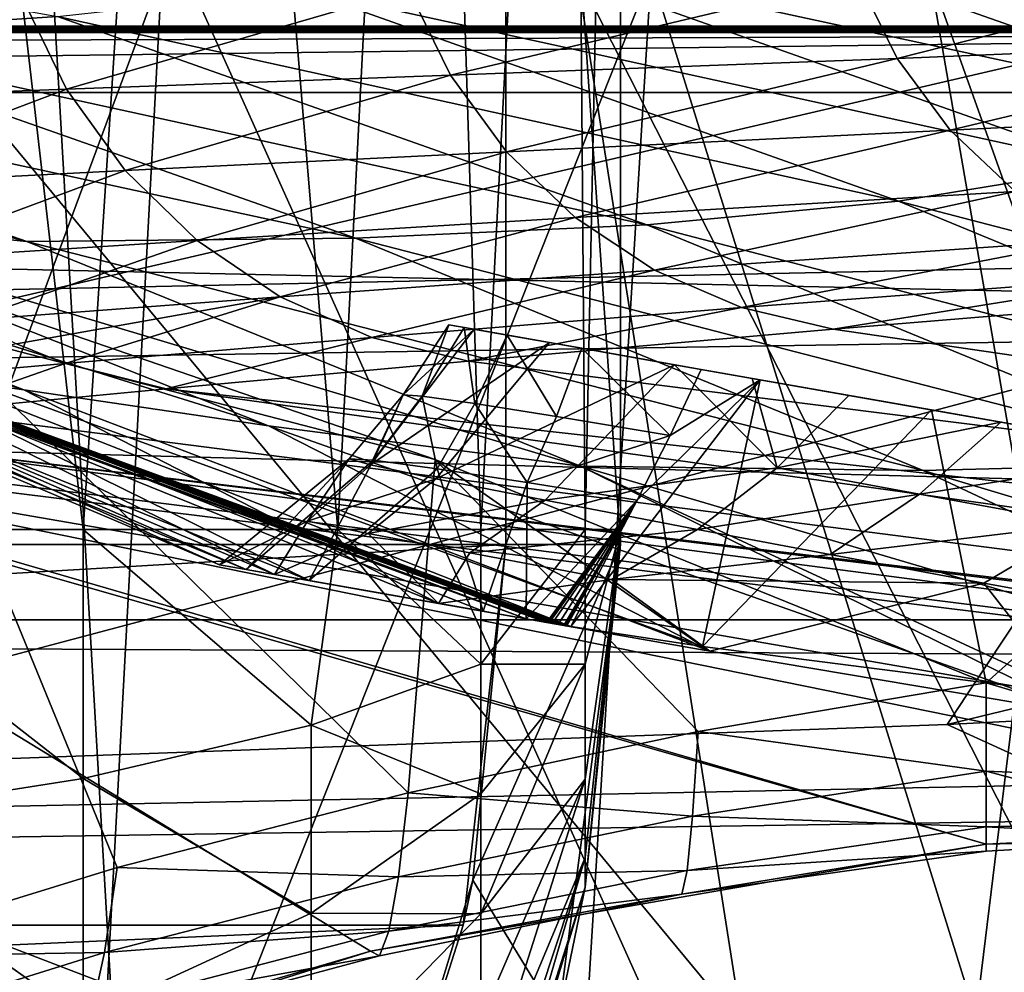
# Model space of a CAD drawing. Header units: metres. Extents: x -1204 to 0, y -809 to 0.
# Tile 105 of 145: x -462 to -419, y -96 to -54. Entities that reach past the tile are written whole.
import ezdxf

# ---------------------------------------------------------------- set-up
doc = ezdxf.new("R2010")
doc.units = ezdxf.units.M

msp = doc.modelspace()

# ---------------------------------------------------------------- linework, layer by layer
at = {"layer": 'top'}
for points in [[(-525.727051, -117.74015, 1985.531982), (-511.795532, -31.993162, 1934.567383), (-461.651123, -37.413002, 1930.310913)], [(-456.777496, -121.712891, 1978.084351), (-525.727051, -117.74015, 1985.531982), (-461.651123, -37.413002, 1930.310913)], [(-456.777496, -121.712891, 1978.084351), (-461.651123, -37.413002, 1930.310913), (-422.585205, -124.309402, 1972.554077)], [(-461.651123, -37.413002, 1930.310913), (-411.763153, -44.771683, 1925.011108), (-422.585205, -124.309402, 1972.554077)], [(-354.002136, -54.525436, 664.976318), (-376.295563, -45.046032, 665.224243), (-709.899414, -49.190136, 665.115479)], [(-422.585205, -124.309402, 1972.554077), (-411.763153, -44.771683, 1925.011108), (-410.212433, -48.355015, 1926.907471)], [(-433.425507, -49.48148, 935.523071), (-427.588806, -47.143177, 890.612122), (-401.437744, -56.242493, 890.865784)], [(-427.588806, -47.143177, 890.612122), (-397.479858, -53.282326, 845.742432), (-401.437744, -56.242493, 890.865784)], [(-460.567322, -54.160744, 1068.689209), (-472.785583, -54.961945, 1112.356201), (-498.417267, -47.365814, 1112.139282)], [(-410.212433, -48.355015, 1926.907471), (-408.011719, -51.941471, 1928.759766), (-422.585205, -124.309402, 1972.554077)], [(-354.002136, -54.525436, 664.976318), (-709.899414, -49.190136, 665.115479), (-731.955872, -59.277416, 664.851318)], [(-407.164856, -58.712475, 935.817322), (-440.877014, -51.431053, 980.212952), (-433.425507, -49.48148, 935.523071)], [(-401.437744, -56.242493, 890.865784), (-407.164856, -58.712475, 935.817322), (-433.425507, -49.48148, 935.523071)], [(-414.655182, -60.70134, 980.533447), (-449.926239, -52.987644, 1024.621582), (-440.877014, -51.431053, 980.212952)], [(-407.164856, -58.712475, 935.817322), (-414.655182, -60.70134, 980.533447), (-440.877014, -51.431053, 980.212952)], [(-459.35199, -114.392731, 223.733658), (-481.843719, -121.991158, 213.33168), (-456.019684, -52.277058, 218.116348)], [(-456.019684, -52.277058, 218.116348), (-481.843719, -121.991158, 213.33168), (-478.754974, -52.277069, 206.68689)], [(-462.881775, -96.518333, 2021.799194), (-430.706238, -98.192261, 2018.441162), (-468.711304, -52.277031, 2030.107056)], [(-468.711304, -52.277031, 2030.107056), (-430.706238, -98.192261, 2018.441162), (-437.922791, -52.277035, 2027.324463)], [(-434.674683, -52.277058, 231.08551), (-437.982086, -105.827644, 235.64566), (-459.35199, -114.392731, 223.733658)], [(-434.674683, -52.277058, 231.08551), (-459.35199, -114.392731, 223.733658), (-456.019684, -52.277058, 218.116348)], [(-420.531891, -97.78952, 247.023819), (-437.982086, -105.827644, 235.64566), (-434.674683, -52.277058, 231.08551)], [(-430.706238, -98.192261, 2018.441162), (-414.622772, -97.995895, 2016.688721), (-437.922791, -52.277035, 2027.324463)], [(-437.922791, -52.277035, 2027.324463), (-414.622772, -97.995895, 2016.688721), (-422.551331, -52.277039, 2025.702148)], [(-414.955933, -52.277069, 245.284164), (-420.531891, -97.78952, 247.023819), (-434.674683, -52.277058, 231.08551)], [(-425.675262, -52.505344, 1898.961426), (-423.956879, -55.995068, 1898.887085), (-408.011719, -51.941471, 1928.759766)], [(-423.956879, -55.995068, 1898.887085), (-405.316101, -55.224712, 1930.430908), (-408.011719, -51.941471, 1928.759766)], [(-408.011719, -51.941471, 1928.759766), (-405.316101, -55.224712, 1930.430908), (-422.585205, -124.309402, 1972.554077)], [(-414.622772, -97.995895, 2016.688721), (-406.625336, -96.928406, 2015.925781), (-422.551331, -52.277039, 2025.702148)], [(-422.551331, -52.277039, 2025.702148), (-406.625336, -96.928406, 2015.925781), (-407.166992, -52.277042, 2023.922363)], [(-420.531891, -97.78952, 247.023819), (-414.955933, -52.277069, 245.284164), (-390.826477, -88.443916, 237.147568)], [(-445.245331, -53.001251, 1860.656006), (-443.430664, -56.722408, 1860.54895), (-425.675262, -52.505344, 1898.961426)], [(-443.430664, -56.722408, 1860.54895), (-423.956879, -55.995068, 1898.887085), (-425.675262, -52.505344, 1898.961426)], [(-462.068481, -53.377689, 1821.071411), (-460.177002, -57.323738, 1820.952637), (-445.245331, -53.001251, 1860.656006)], [(-423.890839, -62.209408, 1024.934692), (-460.567322, -54.160744, 1068.689209), (-449.926239, -52.987644, 1024.621582)], [(-460.177002, -57.323738, 1820.952637), (-443.430664, -56.722408, 1860.54895), (-445.245331, -53.001251, 1860.656006)], [(-414.655182, -60.70134, 980.533447), (-423.890839, -62.209408, 1024.934692), (-449.926239, -52.987644, 1024.621582)], [(-476.039795, -53.703087, 1780.396973), (-474.087646, -57.84687, 1780.283325), (-462.068481, -53.377689, 1821.071411)], [(-474.087646, -57.84687, 1780.283325), (-460.177002, -57.323738, 1820.952637), (-462.068481, -53.377689, 1821.071411)], [(-461.896759, -63.975048, 1155.674438), (-499.026581, -54.438286, 1199.151855), (-486.490662, -55.398483, 1155.588013)], [(-461.896759, -63.975048, 1155.674438), (-474.978394, -62.637852, 1199.145752), (-499.026581, -54.438286, 1199.151855)], [(-434.866333, -63.24868, 1068.966187), (-472.785583, -54.961945, 1112.356201), (-460.567322, -54.160744, 1068.689209)], [(-423.890839, -62.209408, 1024.934692), (-434.866333, -63.24868, 1068.966187), (-460.567322, -54.160744, 1068.689209)], [(-345.755615, -67.738159, 664.630371), (-354.002136, -54.525436, 664.976318), (-731.955872, -59.277416, 664.851318)], [(-447.566986, -63.833206, 1112.559326), (-486.490662, -55.398483, 1155.588013), (-472.785583, -54.961945, 1112.356201)], [(-434.866333, -63.24868, 1068.966187), (-447.566986, -63.833206, 1112.559326), (-472.785583, -54.961945, 1112.356201)], [(-423.956879, -55.995068, 1898.887085), (-421.645996, -59.123867, 1898.817627), (-405.316101, -55.224712, 1930.430908)], [(-422.585205, -124.309402, 1972.554077), (-405.316101, -55.224712, 1930.430908), (-405.630371, -122.595543, 1969.35144)], [(-421.645996, -59.123867, 1898.817627), (-402.174774, -58.150673, 1931.9198), (-405.316101, -55.224712, 1930.430908)], [(-447.566986, -63.833206, 1112.559326), (-461.896759, -63.975048, 1155.674438), (-486.490662, -55.398483, 1155.588013)], [(-443.430664, -56.722408, 1860.54895), (-440.986938, -60.066555, 1860.44751), (-423.956879, -55.995068, 1898.887085)], [(-440.986938, -60.066555, 1860.44751), (-421.645996, -59.123867, 1898.817627), (-423.956879, -55.995068, 1898.887085)], [(-460.177002, -57.323738, 1820.952637), (-457.619965, -60.878731, 1820.838745), (-443.430664, -56.722408, 1860.54895)], [(-457.619965, -60.878731, 1820.838745), (-440.986938, -60.066555, 1860.44751), (-443.430664, -56.722408, 1860.54895)], [(-474.087646, -57.84687, 1780.283325), (-471.43692, -61.586975, 1780.173218), (-460.177002, -57.323738, 1820.952637)], [(-471.43692, -61.586975, 1780.173218), (-457.619965, -60.878731, 1820.838745), (-460.177002, -57.323738, 1820.952637)], [(-421.645996, -59.123867, 1898.817627), (-418.816589, -61.793125, 1898.755127), (-402.174774, -58.150673, 1931.9198)], [(-440.986938, -60.066555, 1860.44751), (-437.992432, -62.928303, 1860.354858), (-421.645996, -59.123867, 1898.817627)], [(-437.992432, -62.928303, 1860.354858), (-418.816589, -61.793125, 1898.755127), (-421.645996, -59.123867, 1898.817627)], [(-731.955872, -59.277416, 664.851318), (-797.272644, -167.11203, 662.0271), (-390.565918, -141.8452, 662.689331)], [(-390.565918, -141.8452, 662.689331), (-376.047058, -126.873741, 663.081421), (-731.955872, -59.277416, 664.851318)], [(-376.047058, -126.873741, 663.081421), (-375.155365, -125.922615, 663.106384), (-731.955872, -59.277416, 664.851318)], [(-731.955872, -59.277416, 664.851318), (-375.155365, -125.922615, 663.106384), (-372.508484, -123.06366, 663.181213)], [(-372.508484, -123.06366, 663.181213), (-368.996063, -119.210228, 663.282166), (-731.955872, -59.277416, 664.851318)], [(-368.996063, -119.210228, 663.282166), (-362.066193, -111.418114, 663.486267), (-731.955872, -59.277416, 664.851318)], [(-731.955872, -59.277416, 664.851318), (-362.066193, -111.418114, 663.486267), (-345.755615, -67.738159, 664.630371)], [(-457.619965, -60.878731, 1820.838745), (-454.479279, -63.930649, 1820.733521), (-440.986938, -60.066555, 1860.44751)], [(-454.479279, -63.930649, 1820.733521), (-437.992432, -62.928303, 1860.354858), (-440.986938, -60.066555, 1860.44751)], [(-485.268127, -61.41674, 1243.341431), (-462.024811, -70.441696, 1243.289429), (-492.718689, -60.566582, 1288.095337)], [(-462.024811, -70.441696, 1243.289429), (-469.708862, -69.332108, 1288.040161), (-492.718689, -60.566582, 1288.095337)], [(-471.43692, -61.586975, 1780.173218), (-468.172424, -64.805557, 1780.07019), (-457.619965, -60.878731, 1820.838745)], [(-468.172424, -64.805557, 1780.07019), (-454.479279, -63.930649, 1820.733521), (-457.619965, -60.878731, 1820.838745)], [(-388.94635, -71.315666, 980.834778), (-423.890839, -62.209408, 1024.934692), (-414.655182, -60.70134, 980.533447)], [(-474.978394, -62.637852, 1199.145752), (-451.35907, -72.008827, 1199.133545), (-485.268127, -61.41674, 1243.341431)], [(-451.35907, -72.008827, 1199.133545), (-462.024811, -70.441696, 1243.289429), (-485.268127, -61.41674, 1243.341431)], [(-437.992432, -62.928303, 1860.354858), (-434.541321, -65.21627, 1860.273926), (-418.816589, -61.793125, 1898.755127)], [(-434.541321, -65.21627, 1860.273926), (-415.557709, -63.917572, 1898.701538), (-418.816589, -61.793125, 1898.755127)], [(-398.360077, -72.752289, 1025.229248), (-434.866333, -63.24868, 1068.966187), (-423.890839, -62.209408, 1024.934692)], [(-388.94635, -71.315666, 980.834778), (-398.360077, -72.752289, 1025.229248), (-423.890839, -62.209408, 1024.934692)], [(-437.75647, -73.761932, 1155.750854), (-474.978394, -62.637852, 1199.145752), (-461.896759, -63.975048, 1155.674438)], [(-451.35907, -72.008827, 1199.133545), (-474.978394, -62.637852, 1199.145752), (-437.75647, -73.761932, 1155.750854)], [(-487.201294, -62.981819, 1459.203125), (-487.988434, -62.838047, 1455.364502), (-440.134094, -80.42672, 1455.907349)], [(-440.134094, -80.42672, 1455.907349), (-487.988434, -62.838047, 1455.364502), (-465.761566, -70.782684, 1447.592041)], [(-487.15744, -62.990616, 1459.458374), (-487.201294, -62.981819, 1459.203125), (-439.250183, -80.582603, 1459.384888)], [(-439.250183, -80.582603, 1459.384888), (-487.201294, -62.981819, 1459.203125), (-440.134094, -80.42672, 1455.907349)], [(-487.099823, -63.000969, 1459.72522), (-487.15744, -62.990616, 1459.458374), (-439.190887, -80.593056, 1459.619385)], [(-439.190887, -80.593056, 1459.619385), (-487.15744, -62.990616, 1459.458374), (-439.250183, -80.582603, 1459.384888)], [(-486.981293, -63.021931, 1460.259644), (-487.099823, -63.000969, 1459.72522), (-439.130096, -80.603783, 1459.860352)], [(-439.130096, -80.603783, 1459.860352), (-487.099823, -63.000969, 1459.72522), (-439.190887, -80.593056, 1459.619385)], [(-486.750275, -63.062683, 1461.317261), (-486.981293, -63.021931, 1460.259644), (-439.003052, -80.62619, 1460.364868)], [(-439.003052, -80.62619, 1460.364868), (-486.981293, -63.021931, 1460.259644), (-439.130096, -80.603783, 1459.860352)], [(-486.524445, -63.102242, 1462.359253), (-486.750275, -63.062683, 1461.317261), (-438.737396, -80.673042, 1461.426636)], [(-438.737396, -80.673042, 1461.426636), (-486.750275, -63.062683, 1461.317261), (-439.003052, -80.62619, 1460.364868)], [(-454.479279, -63.930649, 1820.733521), (-450.853668, -66.38208, 1820.640137), (-437.992432, -62.928303, 1860.354858)], [(-450.853668, -66.38208, 1820.640137), (-434.541321, -65.21627, 1860.273926), (-437.992432, -62.928303, 1860.354858)], [(-438.486664, -80.71727, 1462.443237), (-486.524445, -63.102242, 1462.359253), (-438.737396, -80.673042, 1461.426636)], [(-438.486664, -80.71727, 1462.443237), (-438.425903, -80.727982, 1462.690796), (-486.524445, -63.102242, 1462.359253)], [(-438.425903, -80.727982, 1462.690796), (-486.471252, -63.11166, 1462.615601), (-486.524445, -63.102242, 1462.359253)], [(-438.425903, -80.727982, 1462.690796), (-438.41748, -80.725655, 1462.715332), (-486.471252, -63.11166, 1462.615601)], [(-438.41748, -80.725655, 1462.715332), (-486.424103, -63.121178, 1462.868652), (-486.471252, -63.11166, 1462.615601)], [(-438.41748, -80.725655, 1462.715332), (-438.353088, -80.736519, 1462.952271), (-486.424103, -63.121178, 1462.868652)], [(-438.353088, -80.736519, 1462.952271), (-486.272278, -63.143822, 1463.389771), (-486.424103, -63.121178, 1462.868652)], [(-438.353088, -80.736519, 1462.952271), (-438.184296, -80.763947, 1463.471436), (-486.272278, -63.143822, 1463.389771)], [(-438.184296, -80.763947, 1463.471436), (-481.306488, -63.821285, 1479.869019), (-486.272278, -63.143822, 1463.389771)], [(-409.657135, -73.627609, 1069.22644), (-447.566986, -63.833206, 1112.559326), (-434.866333, -63.24868, 1068.966187)], [(-398.360077, -72.752289, 1025.229248), (-409.657135, -73.627609, 1069.22644), (-434.866333, -63.24868, 1068.966187)], [(-438.184296, -80.763947, 1463.471436), (-432.44635, -81.628586, 1479.970093), (-481.306488, -63.821285, 1479.869019)], [(-432.44635, -81.628586, 1479.970093), (-444.097229, -73.483994, 1510.774414), (-481.306488, -63.821285, 1479.869019)], [(-481.306488, -63.821285, 1479.869019), (-444.097229, -73.483994, 1510.774414), (-468.71051, -65.014236, 1511.951294)], [(-468.172424, -64.805557, 1780.07019), (-464.39679, -67.399933, 1779.977539), (-454.479279, -63.930649, 1820.733521)], [(-464.39679, -67.399933, 1779.977539), (-450.853668, -66.38208, 1820.640137), (-454.479279, -63.930649, 1820.733521)], [(-422.822998, -73.958366, 1112.749023), (-461.896759, -63.975048, 1155.674438), (-447.566986, -63.833206, 1112.559326)], [(-409.657135, -73.627609, 1069.22644), (-422.822998, -73.958366, 1112.749023), (-447.566986, -63.833206, 1112.559326)], [(-415.557709, -63.917572, 1898.701538), (-434.541321, -65.21627, 1860.273926), (-430.742004, -66.855232, 1860.207397)], [(-411.971741, -65.427307, 1898.658813), (-415.557709, -63.917572, 1898.701538), (-430.742004, -66.855232, 1860.207397)], [(-422.822998, -73.958366, 1112.749023), (-437.75647, -73.761932, 1155.750854), (-461.896759, -63.975048, 1155.674438)], [(-468.71051, -65.014236, 1511.951294), (-457.965973, -91.275024, 1525.163574), (-470.650879, -95.18084, 1530.003052)], [(-444.097229, -73.483994, 1510.774414), (-445.273743, -88.010269, 1519.887451), (-468.71051, -65.014236, 1511.951294)], [(-445.273743, -88.010269, 1519.887451), (-457.965973, -91.275024, 1525.163574), (-468.71051, -65.014236, 1511.951294)], [(-434.541321, -65.21627, 1860.273926), (-450.853668, -66.38208, 1820.640137), (-446.856995, -68.152496, 1820.561768)], [(-430.742004, -66.855232, 1860.207397), (-434.541321, -65.21627, 1860.273926), (-446.856995, -68.152496, 1820.561768)], [(-430.742004, -66.855232, 1860.207397), (-426.751129, -67.791565, 1860.075562), (-411.971741, -65.427307, 1898.658813)], [(-426.751129, -67.791565, 1860.075562), (-408.196045, -66.271866, 1898.582886), (-411.971741, -65.427307, 1898.658813)], [(-464.39679, -67.399933, 1779.977539), (-462.35376, -68.435608, 1779.936157), (-450.853668, -66.38208, 1820.640137)], [(-462.35376, -68.435608, 1779.936157), (-460.228485, -69.284935, 1779.898315), (-450.853668, -66.38208, 1820.640137)], [(-450.853668, -66.38208, 1820.640137), (-460.228485, -69.284935, 1779.898315), (-446.856995, -68.152496, 1820.561768)], [(-408.196045, -66.271866, 1898.582886), (-426.751129, -67.791565, 1860.075562), (-259.518127, -92.216759, 1813.18335)], [(-446.856995, -68.152496, 1820.561768), (-442.653564, -69.184189, 1820.396484), (-430.742004, -66.855232, 1860.207397)], [(-442.653564, -69.184189, 1820.396484), (-426.751129, -67.791565, 1860.075562), (-430.742004, -66.855232, 1860.207397)], [(-439.112427, -68.381233, 1312.517334), (-442.396667, -67.802132, 1345.463623), (-446.915802, -73.716469, 1345.67041)], [(-446.915802, -73.716469, 1345.67041), (-442.396667, -67.802132, 1345.463623), (-445.496002, -70.662582, 1378.559448)], [(-445.496002, -70.662582, 1378.559448), (-443.495056, -67.608299, 1378.559448), (-444.667053, -70.7173, 1398.872559)], [(-442.396667, -67.802132, 1345.463623), (-443.495056, -67.608299, 1378.559448), (-445.496002, -70.662582, 1378.559448)], [(-443.495056, -67.608299, 1378.559448), (-442.835999, -67.72422, 1398.427246), (-444.667053, -70.7173, 1398.872559)], [(-444.667053, -70.7173, 1398.872559), (-442.835999, -67.72422, 1398.427246), (-442.362915, -71.040459, 1418.738159)], [(-442.835999, -67.72422, 1398.427246), (-443.495056, -67.608299, 1378.559448), (-442.396667, -67.802132, 1345.463623)], [(-442.835999, -67.72422, 1398.427246), (-440.95343, -68.056389, 1417.520996), (-442.362915, -71.040459, 1418.738159)], [(-442.835999, -67.72422, 1398.427246), (-442.396667, -67.802132, 1345.463623), (-440.95343, -68.056389, 1417.520996)], [(-259.518127, -92.216759, 1813.18335), (-426.751129, -67.791565, 1860.075562), (-442.653564, -69.184189, 1820.396484)], [(-442.396667, -67.802132, 1345.463623), (-439.112427, -68.381233, 1312.517334), (-440.95343, -68.056389, 1417.520996)], [(-460.228485, -69.284935, 1779.898315), (-455.831238, -70.398582, 1779.724731), (-446.856995, -68.152496, 1820.561768)], [(-446.856995, -68.152496, 1820.561768), (-455.831238, -70.398582, 1779.724731), (-442.653564, -69.184189, 1820.396484)], [(-442.362915, -71.040459, 1418.738159), (-440.95343, -68.056389, 1417.520996), (-438.807678, -71.607849, 1438.839844)], [(-440.95343, -68.056389, 1417.520996), (-437.697571, -68.630615, 1437.246826), (-438.807678, -71.607849, 1438.839844)], [(-440.95343, -68.056389, 1417.520996), (-439.112427, -68.381233, 1312.517334), (-437.697571, -68.630615, 1437.246826)], [(-474.388733, -68.68338, 1333.192383), (-453.493195, -78.071396, 1378.559448), (-476.043732, -68.501465, 1378.556885)], [(-476.043732, -68.501465, 1378.556885), (-452.343201, -78.274101, 1396.141235), (-472.694855, -69.427177, 1413.405884)], [(-476.043732, -68.501465, 1378.556885), (-453.493195, -78.071396, 1378.559448), (-452.343201, -78.274101, 1396.141235)], [(-470.779907, -70.224205, 1738.402466), (-460.228485, -69.284935, 1779.898315), (-462.35376, -68.435608, 1779.936157)], [(-444.064819, -74.318336, 1312.898804), (-439.112427, -68.381233, 1312.517334), (-446.915802, -73.716469, 1345.67041)], [(-433.656769, -69.343216, 1279.869507), (-439.112427, -68.381233, 1312.517334), (-444.064819, -74.318336, 1312.898804)], [(-439.112427, -68.381233, 1312.517334), (-433.656769, -69.343216, 1279.869507), (-437.697571, -68.630615, 1437.246826)], [(-438.807678, -71.607849, 1438.839844), (-437.697571, -68.630615, 1437.246826), (-433.854797, -72.429153, 1459.885498)], [(-433.854797, -72.429153, 1459.885498), (-437.697571, -68.630615, 1437.246826), (-432.499969, -69.547188, 1459.027344)], [(-437.697571, -68.630615, 1437.246826), (-433.656769, -69.343216, 1279.869507), (-432.499969, -69.547188, 1459.027344)], [(-469.708862, -69.332108, 1288.040161), (-451.107452, -78.49234, 1322.911255), (-474.388733, -68.68338, 1333.192383)], [(-451.107452, -78.49234, 1322.911255), (-453.493195, -78.071396, 1378.559448), (-474.388733, -68.68338, 1333.192383)], [(-472.694855, -69.427177, 1413.405884), (-452.343201, -78.274101, 1396.141235), (-449.593811, -78.758797, 1414.171631)], [(-472.694855, -69.427177, 1413.405884), (-449.593811, -78.758797, 1414.171631), (-465.761566, -70.782684, 1447.592041)], [(-470.779907, -70.224205, 1738.402466), (-466.221802, -71.391251, 1738.247314), (-460.228485, -69.284935, 1779.898315)], [(-462.024811, -70.441696, 1243.289429), (-443.959198, -79.7528, 1267.685547), (-469.708862, -69.332108, 1288.040161)], [(-443.959198, -79.7528, 1267.685547), (-451.107452, -78.49234, 1322.911255), (-469.708862, -69.332108, 1288.040161)], [(-466.221802, -71.391251, 1738.247314), (-455.831238, -70.398582, 1779.724731), (-460.228485, -69.284935, 1779.898315)], [(-442.653564, -69.184189, 1820.396484), (-455.831238, -70.398582, 1779.724731), (-259.518127, -92.216759, 1813.18335)], [(-439.307983, -75.25631, 1280.361694), (-433.656769, -69.343216, 1279.869507), (-444.064819, -74.318336, 1312.898804)], [(-433.656769, -69.343216, 1279.869507), (-439.307983, -75.25631, 1280.361694), (-429.192841, -73.839272, 1247.919312)], [(-430.273346, -69.939804, 1264.344238), (-433.656769, -69.343216, 1279.869507), (-429.192841, -73.839272, 1247.919312)], [(-433.656769, -69.343216, 1279.869507), (-430.273346, -69.939804, 1264.344238), (-432.499969, -69.547188, 1459.027344)], [(-433.854797, -72.429153, 1459.885498), (-432.499969, -69.547188, 1459.027344), (-429.931854, -70.000076, 1467.737915)], [(-432.499969, -69.547188, 1459.027344), (-430.273346, -69.939804, 1264.344238), (-429.931854, -70.000076, 1467.737915)], [(-429.192841, -73.839272, 1247.919312), (-426.056274, -70.683388, 1247.666748), (-430.273346, -69.939804, 1264.344238)], [(-430.273346, -69.939804, 1264.344238), (-426.056274, -70.683388, 1247.666748), (-429.931854, -70.000076, 1467.737915)], [(-455.831238, -70.398582, 1779.724731), (-466.221802, -71.391251, 1738.247314), (-258.848663, -97.975372, 1711.757446)], [(-455.831238, -70.398582, 1779.724731), (-258.848663, -97.975372, 1711.757446), (-259.518127, -92.216759, 1813.18335)], [(-435.293732, -75.252968, 1460.787964), (-429.931854, -70.000076, 1467.737915), (-438.184296, -80.763947, 1463.471436)], [(-438.184296, -80.763947, 1463.471436), (-429.931854, -70.000076, 1467.737915), (-432.44635, -81.628586, 1479.970093)], [(-435.293732, -75.252968, 1460.787964), (-433.854797, -72.429153, 1459.885498), (-429.931854, -70.000076, 1467.737915)], [(-429.931854, -70.000076, 1467.737915), (-422.459259, -71.317688, 1488.893433), (-432.44635, -81.628586, 1479.970093)], [(-429.931854, -70.000076, 1467.737915), (-426.056274, -70.683388, 1247.666748), (-422.459259, -71.317688, 1488.893433)], [(-449.593811, -78.758797, 1414.171631), (-442.012085, -80.095558, 1448.47876), (-465.761566, -70.782684, 1447.592041)], [(-465.761566, -70.782684, 1447.592041), (-442.012085, -80.095558, 1448.47876), (-440.134094, -80.42672, 1455.907349)], [(-451.35907, -72.008827, 1199.133545), (-432.119232, -81.839912, 1213.297119), (-462.024811, -70.441696, 1243.289429)], [(-432.119232, -81.839912, 1213.297119), (-443.959198, -79.7528, 1267.685547), (-462.024811, -70.441696, 1243.289429)], [(-447.853546, -73.451576, 1378.559448), (-445.496002, -70.662582, 1378.559448), (-446.786957, -73.508118, 1399.359497)], [(-445.496002, -70.662582, 1378.559448), (-447.853546, -73.451576, 1378.559448), (-446.915802, -73.716469, 1345.67041)], [(-445.496002, -70.662582, 1378.559448), (-444.667053, -70.7173, 1398.872559), (-446.786957, -73.508118, 1399.359497)], [(-446.786957, -73.508118, 1399.359497), (-444.667053, -70.7173, 1398.872559), (-444.004974, -73.880722, 1420.016357)], [(-444.667053, -70.7173, 1398.872559), (-442.362915, -71.040459, 1418.738159), (-444.004974, -73.880722, 1420.016357)], [(-419.43692, -71.850555, 1225.335571), (-426.056274, -70.683388, 1247.666748), (-429.192841, -73.839272, 1247.919312)], [(-426.056274, -70.683388, 1247.666748), (-419.43692, -71.850555, 1225.335571), (-422.459259, -71.317688, 1488.893433)], [(-444.004974, -73.880722, 1420.016357), (-442.362915, -71.040459, 1418.738159), (-440.086975, -74.484917, 1440.493896)], [(-442.362915, -71.040459, 1418.738159), (-438.807678, -71.607849, 1438.839844), (-440.086975, -74.484917, 1440.493896)], [(-466.221802, -71.391251, 1738.247314), (-473.776428, -72.127205, 1696.156494), (-258.848663, -97.975372, 1711.757446)], [(-440.086975, -74.484917, 1440.493896), (-438.807678, -71.607849, 1438.839844), (-433.854797, -72.429153, 1459.885498)], [(-432.44635, -81.628586, 1479.970093), (-422.459259, -71.317688, 1488.893433), (-420.074982, -83.210114, 1508.059814)], [(-422.459259, -71.317688, 1488.893433), (-409.364502, -73.626648, 1517.498169), (-420.074982, -83.210114, 1508.059814)], [(-422.459259, -71.317688, 1488.893433), (-419.43692, -71.850555, 1225.335571), (-409.364502, -73.626648, 1517.498169)], [(-472.922058, -103.082306, 1610.127686), (-446.921936, -94.917938, 1610.341553), (-484.966522, -71.701607, 1610.949463)], [(-446.921936, -94.917938, 1610.341553), (-420.074829, -90.25045, 1610.463745), (-484.966522, -71.701607, 1610.949463)], [(-484.966522, -71.701607, 1610.949463), (-420.074829, -90.25045, 1610.463745), (-480.247559, -72.735626, 1610.922363)], [(-437.75647, -73.761932, 1155.750854), (-415.711609, -84.597115, 1160.139526), (-451.35907, -72.008827, 1199.133545)], [(-415.711609, -84.597115, 1160.139526), (-432.119232, -81.839912, 1213.297119), (-451.35907, -72.008827, 1199.133545)], [(-422.988892, -74.986221, 1225.556396), (-419.43692, -71.850555, 1225.335571), (-429.192841, -73.839272, 1247.919312)], [(-411.788116, -73.199242, 1203.346069), (-419.43692, -71.850555, 1225.335571), (-422.988892, -74.986221, 1225.556396)], [(-419.43692, -71.850555, 1225.335571), (-411.788116, -73.199242, 1203.346069), (-409.364502, -73.626648, 1517.498169)], [(-473.776428, -72.127205, 1696.156494), (-478.459229, -72.580704, 1653.644287), (-260.131592, -99.941025, 1610.207397)], [(-258.848663, -97.975372, 1711.757446), (-473.776428, -72.127205, 1696.156494), (-258.878174, -98.22435, 1704.796509)], [(-473.776428, -72.127205, 1696.156494), (-260.131592, -99.941025, 1610.207397), (-258.878174, -98.22435, 1704.796509)], [(-433.854797, -72.429153, 1459.885498), (-435.293732, -75.252968, 1460.787964), (-440.086975, -74.484917, 1440.493896)], [(-478.459229, -72.580704, 1653.644287), (-480.247559, -72.735626, 1610.922363), (-260.131592, -99.941025, 1610.207397)], [(-420.074829, -90.25045, 1610.463745), (-399.14679, -89.220276, 1610.490723), (-480.247559, -72.735626, 1610.922363)], [(-480.247559, -72.735626, 1610.922363), (-399.14679, -89.220276, 1610.490723), (-378.457642, -90.359482, 1610.460938)], [(-480.247559, -72.735626, 1610.922363), (-378.457642, -90.359482, 1610.460938), (-260.131592, -99.941025, 1610.207397)], [(-415.81897, -76.303604, 1203.497925), (-411.788116, -73.199242, 1203.346069), (-422.988892, -74.986221, 1225.556396)], [(-452.343201, -78.274101, 1396.141235), (-453.493195, -78.071396, 1378.559448), (-447.853546, -73.451576, 1378.559448)], [(-447.853546, -73.451576, 1378.559448), (-453.493195, -78.071396, 1378.559448), (-449.660797, -76.160545, 1345.774414)], [(-446.786957, -73.508118, 1399.359497), (-452.343201, -78.274101, 1396.141235), (-447.853546, -73.451576, 1378.559448)], [(-449.593811, -78.758797, 1414.171631), (-452.343201, -78.274101, 1396.141235), (-446.786957, -73.508118, 1399.359497)], [(-447.853546, -73.451576, 1378.559448), (-449.660797, -76.160545, 1345.774414), (-446.915802, -73.716469, 1345.67041)], [(-446.915802, -73.716469, 1345.67041), (-449.660797, -76.160545, 1345.774414), (-444.064819, -74.318336, 1312.898804)], [(-444.004974, -73.880722, 1420.016357), (-449.593811, -78.758797, 1414.171631), (-446.786957, -73.508118, 1399.359497)], [(-432.627808, -85.339661, 1514.182861), (-445.273743, -88.010269, 1519.887451), (-444.097229, -73.483994, 1510.774414)], [(-432.44635, -81.628586, 1479.970093), (-420.074982, -83.210114, 1508.059814), (-444.097229, -73.483994, 1510.774414)], [(-420.074982, -83.210114, 1508.059814), (-432.627808, -85.339661, 1514.182861), (-444.097229, -73.483994, 1510.774414)], [(-398.642151, -85.306839, 1112.982056), (-437.75647, -73.761932, 1155.750854), (-422.822998, -73.958366, 1112.749023)], [(-398.642151, -85.306839, 1112.982056), (-414.140106, -84.730583, 1155.826782), (-437.75647, -73.761932, 1155.750854)], [(-414.140106, -84.730583, 1155.826782), (-415.711609, -84.597115, 1160.139526), (-437.75647, -73.761932, 1155.750854)], [(-385.020752, -85.266205, 1069.500732), (-422.822998, -73.958366, 1112.749023), (-409.657135, -73.627609, 1069.22644)], [(-420.074982, -83.210114, 1508.059814), (-409.364502, -73.626648, 1517.498169), (-407.625397, -84.697128, 1530.385986)], [(-442.012085, -80.095558, 1448.47876), (-449.593811, -78.758797, 1414.171631), (-444.004974, -73.880722, 1420.016357)], [(-440.086975, -74.484917, 1440.493896), (-442.012085, -80.095558, 1448.47876), (-444.004974, -73.880722, 1420.016357)], [(-429.192841, -73.839272, 1247.919312), (-439.307983, -75.25631, 1280.361694), (-432.662109, -76.527077, 1248.175415)], [(-429.192841, -73.839272, 1247.919312), (-432.662109, -76.527077, 1248.175415), (-422.988892, -74.986221, 1225.556396)], [(-385.020752, -85.266205, 1069.500732), (-398.642151, -85.306839, 1112.982056), (-422.822998, -73.958366, 1112.749023)], [(-449.660797, -76.160545, 1345.774414), (-447.012512, -76.700569, 1313.090698), (-444.064819, -74.318336, 1312.898804)], [(-444.064819, -74.318336, 1312.898804), (-447.012512, -76.700569, 1313.090698), (-439.307983, -75.25631, 1280.361694)], [(-440.134094, -80.42672, 1455.907349), (-442.012085, -80.095558, 1448.47876), (-440.086975, -74.484917, 1440.493896)], [(-435.293732, -75.252968, 1460.787964), (-440.134094, -80.42672, 1455.907349), (-440.086975, -74.484917, 1440.493896)], [(-422.988892, -74.986221, 1225.556396), (-432.662109, -76.527077, 1248.175415), (-426.869476, -77.618156, 1225.781494)], [(-415.81897, -76.303604, 1203.497925), (-422.988892, -74.986221, 1225.556396), (-426.869476, -77.618156, 1225.781494)], [(-447.012512, -76.700569, 1313.090698), (-442.591187, -77.553314, 1280.609619), (-439.307983, -75.25631, 1280.361694)], [(-439.307983, -75.25631, 1280.361694), (-442.591187, -77.553314, 1280.609619), (-432.662109, -76.527077, 1248.175415)], [(-439.250183, -80.582603, 1459.384888), (-440.134094, -80.42672, 1455.907349), (-435.293732, -75.252968, 1460.787964)], [(-439.190887, -80.593056, 1459.619385), (-439.250183, -80.582603, 1459.384888), (-435.293732, -75.252968, 1460.787964)], [(-435.293732, -75.252968, 1460.787964), (-439.130096, -80.603783, 1459.860352), (-439.190887, -80.593056, 1459.619385)], [(-439.003052, -80.62619, 1460.364868), (-439.130096, -80.603783, 1459.860352), (-435.293732, -75.252968, 1460.787964)], [(-438.737396, -80.673042, 1461.426636), (-439.003052, -80.62619, 1460.364868), (-435.293732, -75.252968, 1460.787964)], [(-435.293732, -75.252968, 1460.787964), (-438.486664, -80.71727, 1462.443237), (-438.737396, -80.673042, 1461.426636)], [(-438.425903, -80.727982, 1462.690796), (-438.486664, -80.71727, 1462.443237), (-435.293732, -75.252968, 1460.787964)], [(-438.41748, -80.725655, 1462.715332), (-438.425903, -80.727982, 1462.690796), (-435.293732, -75.252968, 1460.787964)], [(-438.353088, -80.736519, 1462.952271), (-438.41748, -80.725655, 1462.715332), (-435.293732, -75.252968, 1460.787964)], [(-438.353088, -80.736519, 1462.952271), (-435.293732, -75.252968, 1460.787964), (-438.184296, -80.763947, 1463.471436)], [(-453.493195, -78.071396, 1378.559448), (-451.107452, -78.49234, 1322.911255), (-449.660797, -76.160545, 1345.774414)], [(-449.660797, -76.160545, 1345.774414), (-451.107452, -78.49234, 1322.911255), (-447.012512, -76.700569, 1313.090698)], [(-426.869476, -77.618156, 1225.781494), (-420.174316, -78.868591, 1203.654663), (-415.81897, -76.303604, 1203.497925)], [(-420.174316, -78.868591, 1203.654663), (-404.598846, -81.687004, 1160.139526), (-415.81897, -76.303604, 1203.497925)], [(-451.107452, -78.49234, 1322.911255), (-443.959198, -79.7528, 1267.685547), (-447.012512, -76.700569, 1313.090698)], [(-447.012512, -76.700569, 1313.090698), (-443.959198, -79.7528, 1267.685547), (-442.591187, -77.553314, 1280.609619)], [(-432.662109, -76.527077, 1248.175415), (-442.591187, -77.553314, 1280.609619), (-436.408661, -78.716156, 1248.432129)], [(-432.662109, -76.527077, 1248.175415), (-436.408661, -78.716156, 1248.432129), (-426.869476, -77.618156, 1225.781494)], [(-442.591187, -77.553314, 1280.609619), (-443.959198, -79.7528, 1267.685547), (-436.408661, -78.716156, 1248.432129)], [(-436.408661, -78.716156, 1248.432129), (-420.174316, -78.868591, 1203.654663), (-426.869476, -77.618156, 1225.781494)], [(-436.408661, -78.716156, 1248.432129), (-443.959198, -79.7528, 1267.685547), (-432.119232, -81.839912, 1213.297119)], [(-432.119232, -81.839912, 1213.297119), (-420.174316, -78.868591, 1203.654663), (-436.408661, -78.716156, 1248.432129)], [(-432.119232, -81.839912, 1213.297119), (-415.711609, -84.597115, 1160.139526), (-420.174316, -78.868591, 1203.654663)], [(-415.711609, -84.597115, 1160.139526), (-404.598846, -81.687004, 1160.139526), (-420.174316, -78.868591, 1203.654663)], [(-432.627808, -85.339661, 1514.182861), (-420.074982, -83.210114, 1508.059814), (-420.074219, -87.06752, 1533.723145)], [(-420.074219, -87.06752, 1533.723145), (-420.074982, -83.210114, 1508.059814), (-405.063446, -87.699188, 1551.131348)], [(-405.063446, -87.699188, 1551.131348), (-420.074982, -83.210114, 1508.059814), (-407.625397, -84.697128, 1530.385986)], [(-445.273743, -88.010269, 1519.887451), (-432.627808, -85.339661, 1514.182861), (-432.87384, -89.037773, 1538.068237)], [(-432.627808, -85.339661, 1514.182861), (-420.074219, -87.06752, 1533.723145), (-432.87384, -89.037773, 1538.068237)], [(-432.87384, -89.037773, 1538.068237), (-420.074219, -87.06752, 1533.723145), (-420.07431, -89.498001, 1559.182617)], [(-420.07431, -89.498001, 1559.182617), (-420.074219, -87.06752, 1533.723145), (-411.695831, -89.29187, 1565.09436)], [(-411.695831, -89.29187, 1565.09436), (-420.074219, -87.06752, 1533.723145), (-405.063446, -87.699188, 1551.131348)], [(-457.965973, -91.275024, 1525.163574), (-445.273743, -88.010269, 1519.887451), (-445.702728, -91.675758, 1542.334229)], [(-445.273743, -88.010269, 1519.887451), (-432.87384, -89.037773, 1538.068237), (-445.702728, -91.675758, 1542.334229)], [(-405.50116, -101.313354, 242.225555), (-420.531891, -97.78952, 247.023819), (-390.826477, -88.443916, 237.147568)], [(-445.702728, -91.675758, 1542.334229), (-432.87384, -89.037773, 1538.068237), (-433.114197, -91.402657, 1562.115967)], [(-432.87384, -89.037773, 1538.068237), (-420.07431, -89.498001, 1559.182617), (-433.114197, -91.402657, 1562.115967)], [(-399.14679, -89.220276, 1610.490723), (-420.074829, -90.25045, 1610.463745), (-410.646759, -90.018578, 1587.779297)], [(-433.114197, -91.402657, 1562.115967), (-420.07431, -89.498001, 1559.182617), (-420.074493, -90.563133, 1584.812256)], [(-410.646759, -90.018578, 1587.779297), (-420.074493, -90.563133, 1584.812256), (-420.07431, -89.498001, 1559.182617)], [(-410.646759, -90.018578, 1587.779297), (-420.07431, -89.498001, 1559.182617), (-411.695831, -89.29187, 1565.09436)], [(-420.074829, -90.25045, 1610.463745), (-420.074493, -90.563133, 1584.812256), (-410.646759, -90.018578, 1587.779297)], [(-420.074829, -90.25045, 1610.463745), (-446.921936, -94.917938, 1610.341553), (-433.348267, -92.429909, 1586.255493)], [(-420.074493, -90.563133, 1584.812256), (-420.074829, -90.25045, 1610.463745), (-433.348267, -92.429909, 1586.255493)], [(-433.348267, -92.429909, 1586.255493), (-433.114197, -91.402657, 1562.115967), (-420.074493, -90.563133, 1584.812256)], [(-470.650879, -95.18084, 1530.003052), (-457.965973, -91.275024, 1525.163574), (-458.51416, -94.974297, 1546.272827)], [(-457.965973, -91.275024, 1525.163574), (-445.702728, -91.675758, 1542.334229), (-458.51416, -94.974297, 1546.272827)], [(-446.120148, -94.048973, 1564.937866), (-433.114197, -91.402657, 1562.115967), (-433.348267, -92.429909, 1586.255493)], [(-445.702728, -91.675758, 1542.334229), (-433.114197, -91.402657, 1562.115967), (-446.120148, -94.048973, 1564.937866)], [(-458.51416, -94.974297, 1546.272827), (-445.702728, -91.675758, 1542.334229), (-446.120148, -94.048973, 1564.937866)], [(-433.348267, -92.429909, 1586.255493), (-446.921936, -94.917938, 1610.341553), (-446.524658, -95.127686, 1587.630127)], [(-446.524658, -95.127686, 1587.630127), (-446.120148, -94.048973, 1564.937866), (-433.348267, -92.429909, 1586.255493)], [(-459.044495, -97.42234, 1567.533936), (-446.120148, -94.048973, 1564.937866), (-446.524658, -95.127686, 1587.630127)], [(-458.51416, -94.974297, 1546.272827), (-446.120148, -94.048973, 1564.937866), (-459.044495, -97.42234, 1567.533936)], [(-446.921936, -94.917938, 1610.341553), (-472.922058, -103.082306, 1610.127686), (-459.55542, -98.618988, 1588.880615)], [(-470.650879, -95.18084, 1530.003052), (-458.51416, -94.974297, 1546.272827), (-471.253326, -98.966324, 1549.878418)], [(-471.253326, -98.966324, 1549.878418), (-458.51416, -94.974297, 1546.272827), (-459.044495, -97.42234, 1567.533936)], [(-446.921936, -94.917938, 1610.341553), (-459.55542, -98.618988, 1588.880615), (-446.524658, -95.127686, 1587.630127)], [(-459.55542, -98.618988, 1588.880615), (-459.044495, -97.42234, 1567.533936), (-446.524658, -95.127686, 1587.630127)]]:
    msp.add_3dface(points, dxfattribs=at)
at = {"layer": 'top0123410'}
for points in [[(-51.719181, -51.514099, 2066.693115), (-1152.32312, -51.514099, 2066.693115), (-54.779949, -54.574863, 2078.116211)], [(-1152.32312, -51.514099, 2066.693115), (-1149.262329, -54.574863, 2078.116211), (-54.779949, -54.574863, 2078.116211)], [(-1146.364624, -57.472641, 2077.3396), (-1150.021118, -53.816078, 2063.693115), (-54.021164, -53.816078, 2063.693115)], [(-57.677727, -57.472641, 2077.3396), (-1146.364624, -57.472641, 2077.3396), (-54.021164, -53.816078, 2063.693115)], [(-54.779949, -54.574863, 2078.116211), (-1149.262329, -54.574863, 2078.116211), (-54.874638, -54.669037, 2078.467529)], [(-1149.262329, -54.574863, 2078.116211), (-1149.167725, -54.669037, 2078.467529), (-54.874638, -54.669037, 2078.467529)], [(-54.874638, -54.669037, 2078.467529), (-1149.167725, -54.669037, 2078.467529), (-54.970287, -54.763138, 2078.818848)], [(-1149.167725, -54.669037, 2078.467529), (-1149.072021, -54.763138, 2078.818848), (-54.970287, -54.763138, 2078.818848)], [(-54.970287, -54.763138, 2078.818848), (-1149.072021, -54.763138, 2078.818848), (-55.062557, -54.857471, 2079.170898)], [(-1149.072021, -54.763138, 2078.818848), (-1148.979736, -54.857471, 2079.170898), (-55.062557, -54.857471, 2079.170898)], [(-55.062557, -54.857471, 2079.170898), (-1148.979736, -54.857471, 2079.170898), (-62.500916, -83.822968, 2099.452637)], [(-1148.979736, -54.857471, 2079.170898), (-1143.290527, -78.174026, 2095.497314), (-62.500916, -83.822968, 2099.452637)], [(-1146.364624, -57.472641, 2077.3396), (-57.677727, -57.472641, 2077.3396), (-1140.89856, -80.469208, 2093.442139)], [(-57.677727, -57.472641, 2077.3396), (-63.143745, -80.469208, 2093.442139), (-1140.89856, -80.469208, 2093.442139)], [(-62.500916, -83.822968, 2099.452637), (-1143.290527, -78.174026, 2095.497314), (-1135.536011, -100.241104, 2110.94873)], [(-1140.89856, -80.469208, 2093.442139), (-63.143745, -80.469208, 2093.442139), (-1133.377563, -102.250114, 2108.693115)], [(-63.143745, -80.469208, 2093.442139), (-70.66478, -102.250114, 2108.693115), (-1133.377563, -102.250114, 2108.693115)], [(-73.120026, -110.688354, 2118.26416), (-62.500916, -83.822968, 2099.452637), (-1135.536011, -100.241104, 2110.94873)]]:
    msp.add_3dface(points, dxfattribs=at)
at = {"layer": 'top0123417'}
for points in [[(-441.016602, -4.81608, 2150), (-436.016602, 0.18392, 2150), (-436.016602, -77.184326, 2150)], [(-436.016602, 0.18392, 2150), (-436.016602, -0.470728, 2175), (-436.016602, -77.184326, 2150)], [(-437.553314, -76.529678, 2190.604736), (-436.016602, -0.470728, 2175), (-438.156677, -0.952031, 2193.380127)], [(-437.553314, -76.529678, 2190.604736), (-436.016602, -76.529678, 2175), (-436.016602, -0.470728, 2175)], [(-436.016602, -0.470728, 2175), (-436.016602, -76.529678, 2175), (-436.016602, -77.184326, 2150)], [(-442.106232, -76.529678, 2205.614746), (-438.156677, -0.952031, 2193.380127), (-444.462433, -1.407584, 2210.7771)], [(-442.106232, -76.529678, 2205.614746), (-437.553314, -76.529678, 2190.604736), (-438.156677, -0.952031, 2193.380127)], [(-448.33905, -76.529678, 2217.658447), (-444.462433, -1.407584, 2210.7771), (-454.596466, -1.813013, 2226.259766)], [(-448.33905, -76.529678, 2217.658447), (-442.106232, -76.529678, 2205.614746), (-444.462433, -1.407584, 2210.7771)], [(-459.448059, -76.529678, 2231.568604), (-454.596466, -1.813013, 2226.259766), (-468.016602, -2.146627, 2239)], [(-459.448059, -76.529678, 2231.568604), (-448.33905, -76.529678, 2217.658447), (-454.596466, -1.813013, 2226.259766)], [(-473.358063, -76.529678, 2242.67749), (-459.448059, -76.529678, 2231.568604), (-468.016602, -2.146627, 2239)], [(-441.016602, -77.184326, 2175), (-726.016602, -77.184326, 2175), (-441.016602, -4.81608, 2175)], [(-726.016602, -77.184326, 2175), (-726.016602, -4.81608, 2175), (-441.016602, -4.81608, 2175)], [(-436.016602, -77.184326, 2150), (-441.016602, -77.184326, 2150), (-441.016602, -4.81608, 2150)], [(-441.016602, -77.184326, 2175), (-441.016602, -4.81608, 2175), (-441.016602, -77.184326, 2150)], [(-441.016602, -4.81608, 2175), (-441.016602, -4.81608, 2150), (-441.016602, -77.184326, 2150)], [(-459.448059, -76.529678, 2231.568604), (-473.358063, -76.529678, 2242.67749), (-459.448059, -87.382858, 2230.517578)], [(-459.448059, -87.382858, 2230.517578), (-473.358063, -76.529678, 2242.67749), (-471.570984, -89.291672, 2240.281738)], [(-448.33905, -76.529678, 2217.658447), (-459.448059, -76.529678, 2231.568604), (-449.499023, -85.056969, 2218.619873)], [(-449.499023, -85.056969, 2218.619873), (-459.448059, -76.529678, 2231.568604), (-459.448059, -87.382858, 2230.517578)], [(-442.106232, -82.403381, 2205.045898), (-448.33905, -76.529678, 2217.658447), (-449.499023, -85.056969, 2218.619873)], [(-442.106232, -76.529678, 2205.614746), (-448.33905, -76.529678, 2217.658447), (-442.106232, -82.403381, 2205.045898)], [(-442.106232, -82.403381, 2205.045898), (-437.553772, -82.4076, 2189.458008), (-437.553314, -76.529678, 2190.604736)], [(-437.553314, -76.529678, 2190.604736), (-442.106232, -76.529678, 2205.614746), (-442.106232, -82.403381, 2205.045898)], [(-436.016602, -76.529678, 2175), (-437.553772, -92.131554, 2175.408447), (-436.016602, -77.184326, 2150)], [(-437.553772, -82.4076, 2189.458008), (-436.016602, -76.529678, 2175), (-437.553314, -76.529678, 2190.604736)], [(-437.553772, -92.131554, 2175.408447), (-436.016602, -76.529678, 2175), (-437.553772, -90.828918, 2181.254395)], [(-437.553772, -90.828918, 2181.254395), (-436.016602, -76.529678, 2175), (-437.553772, -87.42025, 2186.179443)], [(-437.553772, -87.42025, 2186.179443), (-436.016602, -76.529678, 2175), (-437.553772, -82.4076, 2189.458008)], [(-724.156921, -93.788246, 2175), (-726.016602, -77.184326, 2175), (-441.016602, -77.184326, 2175)], [(-442.876251, -93.788246, 2175), (-724.156921, -93.788246, 2175), (-441.016602, -77.184326, 2175)], [(-442.457001, -91.816437, 2150), (-442.876251, -93.788246, 2175), (-441.016602, -77.184326, 2175)], [(-438.742523, -97.89695, 2150), (-442.457001, -91.816437, 2150), (-436.016602, -77.184326, 2150)], [(-442.457001, -91.816437, 2150), (-441.016602, -77.184326, 2150), (-436.016602, -77.184326, 2150)], [(-441.016602, -77.184326, 2150), (-442.457001, -91.816437, 2150), (-441.016602, -77.184326, 2175)], [(-437.553772, -92.131554, 2175.408447), (-438.742523, -97.89695, 2150), (-436.016602, -77.184326, 2150)], [(-449.499023, -85.056969, 2218.619873), (-442.106232, -88.059639, 2203.360596), (-442.106232, -82.403381, 2205.045898)], [(-442.106232, -88.059639, 2203.360596), (-437.553772, -82.4076, 2189.458008), (-442.106232, -82.403381, 2205.045898)], [(-437.553772, -87.42025, 2186.179443), (-437.553772, -82.4076, 2189.458008), (-442.106232, -93.287376, 2200.621094)], [(-442.106232, -93.287376, 2200.621094), (-437.553772, -82.4076, 2189.458008), (-442.106232, -88.059639, 2203.360596)], [(-459.448059, -87.382858, 2230.517578), (-449.499023, -93.268585, 2216.173096), (-449.499023, -85.056969, 2218.619873)], [(-449.499023, -93.268585, 2216.173096), (-442.106232, -88.059639, 2203.360596), (-449.499023, -85.056969, 2218.619873)], [(-471.570984, -89.291672, 2240.281738), (-459.448059, -97.834267, 2227.40332), (-459.448059, -87.382858, 2230.517578)], [(-459.448059, -97.834267, 2227.40332), (-449.499023, -93.268585, 2216.173096), (-459.448059, -87.382858, 2230.517578)], [(-442.106232, -97.892311, 2196.929443), (-442.106232, -101.703278, 2192.422607), (-437.553772, -87.42025, 2186.179443)], [(-442.106232, -101.703278, 2192.422607), (-437.553772, -90.828918, 2181.254395), (-437.553772, -87.42025, 2186.179443)], [(-442.106232, -97.892311, 2196.929443), (-437.553772, -87.42025, 2186.179443), (-442.106232, -93.287376, 2200.621094)], [(-442.106232, -88.059639, 2203.360596), (-449.499023, -93.268585, 2216.173096), (-442.106232, -93.287376, 2200.621094)], [(-471.570984, -101.581223, 2236.619873), (-459.448059, -97.834267, 2227.40332), (-471.570984, -89.291672, 2240.281738)], [(-442.106232, -106.41156, 2181.658203), (-437.553772, -92.131554, 2175.408447), (-437.553772, -90.828918, 2181.254395)], [(-442.106232, -104.578651, 2187.268311), (-442.106232, -106.41156, 2181.658203), (-437.553772, -90.828918, 2181.254395)], [(-442.106232, -104.578651, 2187.268311), (-437.553772, -90.828918, 2181.254395), (-442.106232, -101.703278, 2192.422607)], [(-446.724182, -105.892891, 2150), (-442.457001, -91.816437, 2150), (-438.742523, -97.89695, 2150)], [(-442.457001, -91.816437, 2150), (-446.724182, -105.892891, 2150), (-442.876251, -93.788246, 2175)], [(-437.553772, -92.131554, 2175.408447), (-442.106232, -107.133865, 2175.801514), (-438.742523, -97.89695, 2150)], [(-442.106232, -107.133865, 2175.801514), (-437.553772, -92.131554, 2175.408447), (-442.106232, -106.41156, 2181.658203)], [(-449.499023, -100.858093, 2212.196045), (-449.499023, -93.268585, 2216.173096), (-459.448059, -97.834267, 2227.40332)], [(-442.106232, -93.287376, 2200.621094), (-449.499023, -93.268585, 2216.173096), (-449.499023, -100.858093, 2212.196045)], [(-442.106232, -97.892311, 2196.929443), (-442.106232, -93.287376, 2200.621094), (-449.499023, -100.858093, 2212.196045)], [(-720.307617, -105.89624, 2175), (-724.156921, -93.788246, 2175), (-442.876251, -93.788246, 2175)], [(-446.725555, -105.89624, 2175), (-720.307617, -105.89624, 2175), (-442.876251, -93.788246, 2175)], [(-446.724182, -105.892891, 2150), (-446.725555, -105.89624, 2175), (-442.876251, -93.788246, 2175)]]:
    msp.add_3dface(points, dxfattribs=at)
at = {"layer": 'top0123459'}
for points in [[(-10, -10, 90), (-602.021179, -625.846375, 90), (-1194.042358, -10, 90)], [(-594.006104, -626.560364, 90), (-602.021179, -625.846375, 90), (-10, -10, 90)], [(-585.781799, -628.854126, 90), (-594.006104, -626.560364, 90), (-10, -10, 90)], [(-577.802734, -632.855408, 90), (-585.781799, -628.854126, 90), (-10, -10, 90)], [(-10, -10, 90), (-570.615173, -638.481506, 90), (-577.802734, -632.855408, 90)], [(-317.021149, -753.244812, 90), (-570.615173, -638.481506, 90), (-10, -10, 90)], [(-401.668549, -52.29002, 163.059708), (-469.693329, -52.230034, 163.059708), (-474.411346, -69.219124, 141.418335)], [(-401.668549, -52.29002, 163.059708), (-474.411346, -69.219124, 141.418335), (-410.61734, -68.236557, 141.351913)], [(-346.836426, -66.861519, 141.246811), (-421.769043, -85.030029, 118.538857), (-360.52652, -81.898285, 118.593521)], [(-346.836426, -66.861519, 141.246811), (-410.61734, -68.236557, 141.351913), (-421.769043, -85.030029, 118.538857)], [(-410.61734, -68.236557, 141.351913), (-482.169464, -87.233986, 118.500389), (-421.769043, -85.030029, 118.538857)], [(-410.61734, -68.236557, 141.351913), (-474.411346, -69.219124, 141.418335), (-482.169464, -87.233986, 118.500389)], [(-360.52652, -81.898285, 118.593521), (-421.769043, -85.030029, 118.538857), (-67.645378, -246.592377, 115.718773)], [(-67.645378, -246.592377, 115.718773), (-421.769043, -85.030029, 118.538857), (-482.169464, -87.233986, 118.500389)], [(-590.164673, -606.131226, 109.443001), (-64.054756, -324.029175, 114.367111), (-482.169464, -87.233986, 118.500389)], [(-64.054756, -324.029175, 114.367111), (-65.505524, -284.940216, 115.049408), (-482.169464, -87.233986, 118.500389)], [(-482.169464, -87.233986, 118.500389), (-65.505524, -284.940216, 115.049408), (-67.645378, -246.592377, 115.718773)]]:
    msp.add_3dface(points, dxfattribs=at)

doc.saveas('drawing.dxf')
